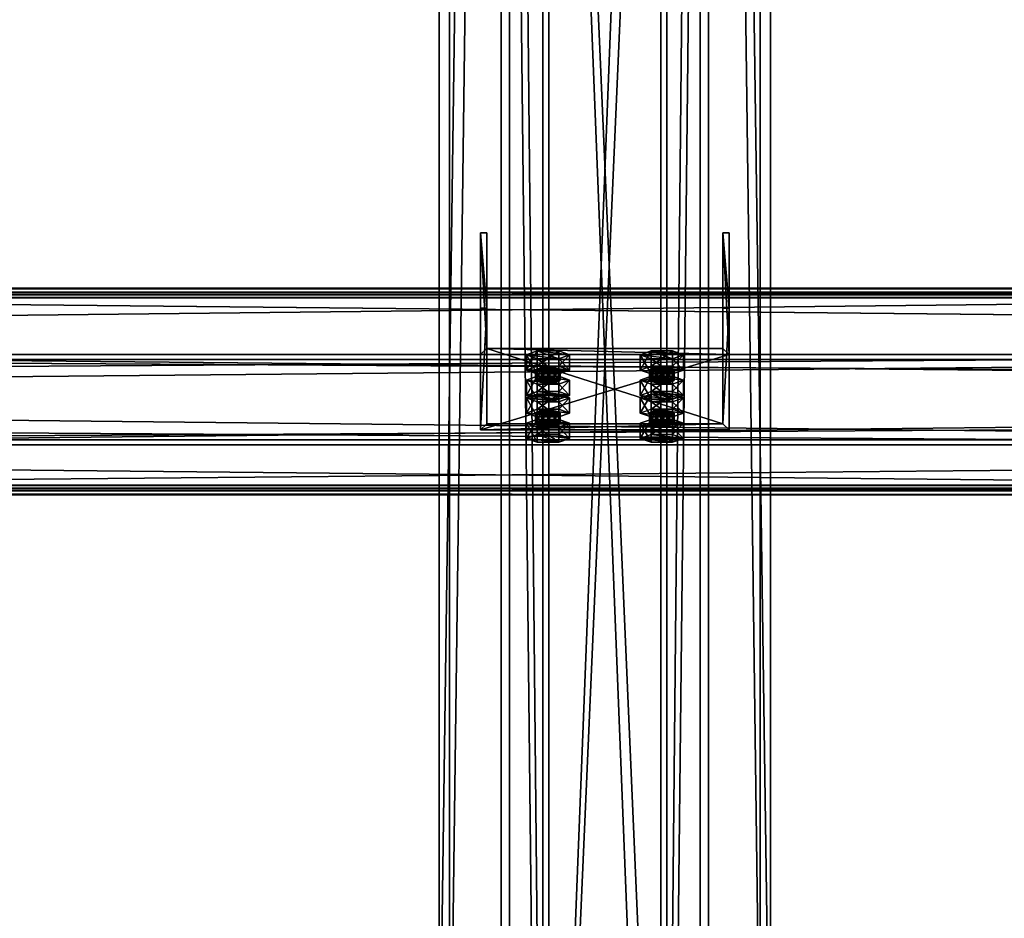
# Model space of a CAD drawing. Header units: millimetres. Extents: x -333 to 67333, y -930 to 39730.
# Tile 132 of 256: x 5218 to 5693, y 8056 to 8489. Entities that reach past the tile are written whole.
import ezdxf

# ---------------------------------------------------------------- set-up
doc = ezdxf.new("R2010")
doc.units = ezdxf.units.MM
for name, color, linetype in [('13', 7, 'Continuous'), ('5', 7, 'Continuous'), ('6', 7, 'Continuous'), ('7', 7, 'Continuous'), ('8', 7, 'Continuous'), ('95', 7, 'Continuous')]:
    doc.layers.add(name, color=color, linetype=linetype)

msp = doc.modelspace()

# ---------------------------------------------------------------- meshes
at = {"layer": '13', "color": 30}
mesh = msp.add_polyface(dxfattribs=at)
corners = [(6100.01, 8356.55, 5208.49), (6100.01, 8284.16, 5193.1), (-329.99, 8284.16, 5193.1), (-329.99, 8356.55, 5208.49), (6100.01, 8325.33, 4999.43), (-329.99, 8325.33, 4999.43), (6100.01, 8264.68, 4986.54), (-329.99, 8264.68, 4986.54), (6100.01, 8261.98, 4999.26), (-329.99, 8261.98, 4999.26), (6100.01, 8260.03, 4998.84), (-329.99, 8260.03, 4998.84), (6100.01, 8263.14, 4984.17), (-329.99, 8263.14, 4984.17), (6100.01, 8327.7, 4997.89), (-329.99, 8327.7, 4997.89), (6100.01, 8286.54, 5191.56), (-329.99, 8286.54, 5191.56), (6100.01, 8355.01, 5206.12), (-329.99, 8355.01, 5206.12), (6100.01, 8357.71, 5193.4), (-329.99, 8357.71, 5193.4), (6100.01, 8359.67, 5193.82), (-329.99, 8359.67, 5193.82)]
mesh.append_faces([[corners[k] for k in face] for face in [(0, 2, 3, 3), (1, 5, 2, 2), (4, 7, 5, 5), (6, 9, 7, 7), (8, 11, 9, 9), (10, 13, 11, 11), (12, 15, 13, 13), (14, 17, 15, 15), (16, 19, 17, 17), (18, 21, 19, 19), (20, 23, 21, 21), (22, 3, 23, 23), (8, 12, 10, 10), (20, 0, 22, 22), (11, 7, 9, 9), (3, 21, 23, 23)]], dxfattribs={"vtx0": -1, "color": 30})
mesh.append_faces([[corners[k] for k in face] for face in [(12, 6, 14, 14), (14, 1, 16, 16), (16, 0, 18, 18), (18, 0, 20, 20), (2, 19, 3, 3), (19, 2, 17, 17), (17, 2, 15, 15), (15, 5, 13, 13), (13, 7, 11, 11), (21, 3, 19, 19)]], dxfattribs={"vtx0": -1, "vtx1": -1, "color": 30})
mesh.append_faces([[corners[k] for k in face] for face in [(12, 8, 6, 6), (14, 6, 4, 4), (14, 4, 1, 1), (16, 1, 0, 0), (15, 2, 5, 5), (13, 5, 7, 7)]], dxfattribs={"vtx0": -1, "vtx2": -1, "vtx3": -1, "color": 30})
mesh.append_faces([[corners[k] for k in face] for face in [(0, 1, 2, 2), (1, 4, 5, 5), (4, 6, 7, 7), (6, 8, 9, 9), (8, 10, 11, 11), (10, 12, 13, 13), (12, 14, 15, 15), (14, 16, 17, 17), (16, 18, 19, 19), (18, 20, 21, 21), (20, 22, 23, 23), (22, 0, 3, 3)]], dxfattribs={"vtx2": -1, "vtx3": -1, "color": 30})
mesh = msp.add_polyface(dxfattribs=at)
corners = [(11700.01, 8356.55, 5208.49), (11700.01, 8284.16, 5193.1), (4900.01, 8284.16, 5193.1), (4900.01, 8356.55, 5208.49), (11700.01, 8325.33, 4999.43), (4900.01, 8325.33, 4999.43), (11700.01, 8264.68, 4986.54), (4900.01, 8264.68, 4986.54), (11700.01, 8261.98, 4999.26), (4900.01, 8261.98, 4999.26), (11700.01, 8260.03, 4998.84), (4900.01, 8260.03, 4998.84), (11700.01, 8263.14, 4984.17), (4900.01, 8263.14, 4984.17), (11700.01, 8327.7, 4997.89), (4900.01, 8327.7, 4997.89), (11700.01, 8286.54, 5191.56), (4900.01, 8286.54, 5191.56), (11700.01, 8355.01, 5206.12), (4900.01, 8355.01, 5206.12), (11700.01, 8357.71, 5193.4), (4900.01, 8357.71, 5193.4), (11700.01, 8359.67, 5193.82), (4900.01, 8359.67, 5193.82)]
mesh.append_faces([[corners[k] for k in face] for face in [(0, 2, 3, 3), (1, 5, 2, 2), (4, 7, 5, 5), (6, 9, 7, 7), (8, 11, 9, 9), (10, 13, 11, 11), (12, 15, 13, 13), (14, 17, 15, 15), (16, 19, 17, 17), (18, 21, 19, 19), (20, 23, 21, 21), (22, 3, 23, 23), (8, 12, 10, 10), (20, 0, 22, 22), (11, 7, 9, 9)]], dxfattribs={"vtx0": -1, "color": 30})
mesh.append_faces([[corners[k] for k in face] for face in [(12, 6, 14, 14), (14, 1, 16, 16), (16, 0, 18, 18), (18, 0, 20, 20), (3, 19, 23, 23), (19, 2, 17, 17), (17, 2, 15, 15), (15, 5, 13, 13), (13, 7, 11, 11)]], dxfattribs={"vtx0": -1, "vtx1": -1, "color": 30})
mesh.append_faces([[corners[k] for k in face] for face in [(12, 8, 6, 6), (14, 6, 4, 4), (14, 4, 1, 1), (16, 1, 0, 0), (19, 3, 2, 2), (15, 2, 5, 5), (13, 5, 7, 7)]], dxfattribs={"vtx0": -1, "vtx2": -1, "vtx3": -1, "color": 30})
mesh.append_faces([[corners[k] for k in face] for face in [(21, 23, 19, 19)]], dxfattribs={"vtx1": -1, "color": 30})
mesh.append_faces([[corners[k] for k in face] for face in [(0, 1, 2, 2), (1, 4, 5, 5), (4, 6, 7, 7), (6, 8, 9, 9), (8, 10, 11, 11), (10, 12, 13, 13), (12, 14, 15, 15), (14, 16, 17, 17), (16, 18, 19, 19), (18, 20, 21, 21), (20, 22, 23, 23), (22, 0, 3, 3)]], dxfattribs={"vtx2": -1, "vtx3": -1, "color": 30})
at = {"layer": '5', "color": 131}
mesh = msp.add_polyface(dxfattribs=at)
corners = [(5546, 185.3, 2984), (5454, 185.3, 2984), (5454, 9385, 2984), (5546, 9385, 2984), (5454, 185.3, 3076), (5454, 9385, 3076), (5546, 185.3, 3076), (5546, 9385, 3076), (5550, 185.3, 2980), (5550, 185.3, 3080), (5550, 9385, 3080), (5550, 9385, 2980), (5450, 185.3, 3080), (5450, 9385, 3080), (5450, 185.3, 2980), (5450, 9385, 2980)]
mesh.append_faces([[corners[k] for k in face] for face in [(0, 2, 3, 3), (1, 5, 2, 2), (4, 7, 5, 5), (6, 3, 7, 7), (8, 10, 11, 11), (9, 13, 10, 10), (12, 15, 13, 13), (14, 11, 15, 15)]], dxfattribs={"vtx0": -1, "color": 131})
mesh.append_faces([[corners[k] for k in face] for face in [(9, 6, 12, 12), (6, 8, 0, 0), (0, 8, 1, 1), (12, 4, 14, 14), (4, 12, 6, 6), (14, 1, 8, 8), (11, 3, 15, 15), (3, 10, 7, 7), (7, 10, 5, 5), (15, 2, 13, 13), (2, 15, 3, 3), (13, 5, 10, 10)]], dxfattribs={"vtx0": -1, "vtx1": -1, "color": 131})
mesh.append_faces([[corners[k] for k in face] for face in [(6, 9, 8, 8), (14, 4, 1, 1), (3, 11, 10, 10), (13, 2, 5, 5)]], dxfattribs={"vtx0": -1, "vtx2": -1, "vtx3": -1, "color": 131})
mesh.append_faces([[corners[k] for k in face] for face in [(0, 1, 2, 2), (1, 4, 5, 5), (4, 6, 7, 7), (6, 0, 3, 3), (8, 9, 10, 10), (9, 12, 13, 13), (12, 14, 15, 15), (14, 8, 11, 11)]], dxfattribs={"vtx2": -1, "vtx3": -1, "color": 131})
at = {"layer": '6', "color": 2}
mesh = msp.add_polyface(dxfattribs=at)
corners = [(5580, 19380.14, 7183.53), (5420, 19380.14, 7183.53), (5420, 7954.94, 4755.1), (5580, 7954.94, 4755.1), (5580, 19380.14, 7347.1), (5580, 7921.68, 4911.61), (5420, 19380.14, 7347.1), (5420, 7921.68, 4911.61), (5425, 7953.9, 4759.99), (5575, 7953.9, 4759.99), (5575, 7922.72, 4906.72), (5425, 7922.72, 4906.72), (5575, 19380.14, 7188.64), (5575, 19380.14, 7341.99), (5425, 19380.14, 7188.64), (5425, 19380.14, 7341.99)]
mesh.append_faces([[corners[k] for k in face] for face in [(0, 2, 3, 3), (4, 3, 5, 5), (6, 5, 7, 7), (1, 7, 2, 2), (12, 10, 9, 9), (14, 9, 8, 8), (15, 8, 11, 11), (13, 11, 10, 10)]], dxfattribs={"vtx0": -1, "color": 2})
mesh.append_faces([[corners[k] for k in face] for face in [(2, 8, 3, 3), (8, 7, 11, 11), (11, 7, 10, 10), (3, 9, 5, 5), (9, 3, 8, 8), (5, 10, 7, 7), (0, 12, 1, 1), (12, 4, 13, 13), (13, 4, 15, 15), (1, 14, 6, 6), (14, 1, 12, 12), (6, 15, 4, 4)]], dxfattribs={"vtx0": -1, "vtx1": -1, "color": 2})
mesh.append_faces([[corners[k] for k in face] for face in [(8, 2, 7, 7), (5, 9, 10, 10), (12, 0, 4, 4), (6, 14, 15, 15)]], dxfattribs={"vtx0": -1, "vtx2": -1, "vtx3": -1, "color": 2})
mesh.append_faces([[corners[k] for k in face] for face in [(0, 1, 2, 2), (4, 0, 3, 3), (6, 4, 5, 5), (1, 6, 7, 7), (12, 13, 10, 10), (14, 12, 9, 9), (15, 14, 8, 8), (13, 15, 11, 11)]], dxfattribs={"vtx2": -1, "vtx3": -1, "color": 2})
at = {"layer": '7', "color": 6}
mesh = msp.add_polyface(dxfattribs=at)
corners = [(5440.01, 8291.32, 5169.07), (5560.01, 8291.32, 5169.07), (5560.01, 8327.7, 4997.89), (5440.01, 8327.7, 4997.89), (5560.01, 8350.01, 5181.54), (5560.01, 8386.39, 5010.36), (5557.01, 8350.01, 5181.54), (5557.01, 8386.39, 5010.36), (5557.01, 8294.25, 5169.69), (5557.01, 8330.64, 4998.51), (5443.01, 8294.25, 5169.69), (5443.01, 8330.64, 4998.51), (5443.01, 8350.01, 5181.54), (5443.01, 8386.39, 5010.36), (5440.01, 8350.01, 5181.54), (5440.01, 8386.39, 5010.36)]
mesh.append_faces([[corners[k] for k in face] for face in [(0, 2, 3, 3), (1, 5, 2, 2), (4, 7, 5, 5), (6, 9, 7, 7), (8, 11, 9, 9), (10, 13, 11, 11), (12, 15, 13, 13), (14, 3, 15, 15), (12, 0, 14, 14), (7, 2, 5, 5)]], dxfattribs={"vtx0": -1, "color": 6})
mesh.append_faces([[corners[k] for k in face] for face in [(1, 8, 4, 4), (8, 0, 10, 10), (10, 0, 12, 12), (3, 11, 15, 15), (11, 2, 9, 9), (9, 2, 7, 7)]], dxfattribs={"vtx0": -1, "vtx1": -1, "color": 6})
mesh.append_faces([[corners[k] for k in face] for face in [(8, 1, 0, 0), (11, 3, 2, 2)]], dxfattribs={"vtx0": -1, "vtx2": -1, "vtx3": -1, "color": 6})
mesh.append_faces([[corners[k] for k in face] for face in [(6, 4, 8, 8), (13, 15, 11, 11)]], dxfattribs={"vtx1": -1, "color": 6})
mesh.append_faces([[corners[k] for k in face] for face in [(0, 1, 2, 2), (1, 4, 5, 5), (4, 6, 7, 7), (6, 8, 9, 9), (8, 10, 11, 11), (10, 12, 13, 13), (12, 14, 15, 15), (14, 0, 3, 3)]], dxfattribs={"vtx2": -1, "vtx3": -1, "color": 6})
at = {"layer": '8', "color": 253}
mesh = msp.add_polyface(dxfattribs=at)
corners = [(5527, 7643.02, 4688.8), (5473, 7643.02, 4688.8), (5473, 9009.3, 3080), (5527, 9009.3, 3080), (5473, 7725.26, 4706.28), (5473, 9106.38, 3080), (5527, 7725.26, 4706.28), (5527, 9106.38, 3080), (5530, 7639.68, 4688.1), (5530, 7728.59, 4706.99), (5530, 9110.32, 3080), (5530, 9005.36, 3080), (5470, 7728.59, 4706.99), (5470, 9110.32, 3080), (5470, 7639.68, 4688.1), (5470, 9005.36, 3080)]
mesh.append_faces([[corners[k] for k in face] for face in [(0, 2, 3, 3), (1, 5, 2, 2), (4, 7, 5, 5), (6, 3, 7, 7), (8, 10, 11, 11), (9, 13, 10, 10), (12, 15, 13, 13), (14, 11, 15, 15)]], dxfattribs={"vtx0": -1, "color": 253})
mesh.append_faces([[corners[k] for k in face] for face in [(9, 6, 12, 12), (6, 8, 0, 0), (0, 8, 1, 1), (12, 4, 14, 14), (4, 12, 6, 6), (14, 1, 8, 8), (11, 3, 15, 15), (3, 10, 7, 7), (7, 10, 5, 5), (15, 2, 13, 13), (2, 15, 3, 3), (13, 5, 10, 10)]], dxfattribs={"vtx0": -1, "vtx1": -1, "color": 253})
mesh.append_faces([[corners[k] for k in face] for face in [(6, 9, 8, 8), (14, 4, 1, 1), (3, 11, 10, 10), (13, 2, 5, 5)]], dxfattribs={"vtx0": -1, "vtx2": -1, "vtx3": -1, "color": 253})
mesh.append_faces([[corners[k] for k in face] for face in [(0, 1, 2, 2), (1, 4, 5, 5), (4, 6, 7, 7), (6, 0, 3, 3), (8, 9, 10, 10), (9, 12, 13, 13), (12, 14, 15, 15), (14, 8, 11, 11)]], dxfattribs={"vtx2": -1, "vtx3": -1, "color": 253})
at = {"layer": '95', "color": 20}
mesh = msp.add_polyface(dxfattribs=at)
corners = [(5466.51, 8315.35, 5046.38), (5467.31, 8320.86, 5044.49), (5466.51, 8320.24, 5047.42), (5467.31, 8315.97, 5043.45), (5469.51, 8316.43, 5041.3), (5469.51, 8321.32, 5042.34), (5472.51, 8316.6, 5040.51), (5472.51, 8321.49, 5041.55), (5475.51, 8316.43, 5041.3), (5475.51, 8321.32, 5042.34), (5477.71, 8315.97, 5043.45), (5477.71, 8320.86, 5044.49), (5478.51, 8320.24, 5047.42), (5478.51, 8315.35, 5046.38), (5477.71, 8319.62, 5050.36), (5467.31, 8314.73, 5049.32), (5467.31, 8319.62, 5050.36), (5472.51, 8318.99, 5053.29), (5469.51, 8319.16, 5052.5), (5475.51, 8319.16, 5052.5), (5462.12, 8320.24, 5047.42), (5467.31, 8322.11, 5038.62), (5467.31, 8329.45, 5040.18), (5462.12, 8327.58, 5048.98), (5477.71, 8322.11, 5038.62), (5477.71, 8329.45, 5040.18), (5482.9, 8320.24, 5047.42), (5482.9, 8327.58, 5048.98), (5477.71, 8318.37, 5056.23), (5477.71, 8325.71, 5057.78), (5467.31, 8318.37, 5056.23), (5467.31, 8325.71, 5057.78)]
mesh.append_faces([[corners[k] for k in face] for face in [(0, 1, 2, 2), (3, 5, 1, 1), (4, 7, 5, 5), (6, 9, 7, 7), (8, 11, 9, 9), (10, 12, 11, 11), (13, 14, 12, 12), (15, 2, 16, 16), (16, 17, 18, 18), (11, 7, 9, 9), (20, 22, 23, 23), (21, 25, 22, 22), (24, 27, 25, 25), (26, 29, 27, 27), (28, 31, 29, 29), (30, 23, 31, 31), (21, 26, 24, 24), (28, 20, 30, 30), (23, 29, 31, 31), (27, 22, 25, 25)]], dxfattribs={"vtx0": -1, "color": 20})
mesh.append_faces([[corners[k] for k in face] for face in [(17, 16, 19, 19), (19, 2, 14, 14), (14, 1, 12, 12), (12, 5, 11, 11), (26, 20, 28, 28), (29, 22, 27, 27)]], dxfattribs={"vtx0": -1, "vtx1": -1, "color": 20})
mesh.append_faces([[corners[k] for k in face] for face in [(19, 16, 2, 2), (14, 2, 1, 1), (12, 1, 5, 5), (11, 5, 7, 7), (26, 21, 20, 20), (29, 23, 22, 22)]], dxfattribs={"vtx0": -1, "vtx2": -1, "vtx3": -1, "color": 20})
mesh.append_faces([[corners[k] for k in face] for face in [(3, 4, 5, 5), (4, 6, 7, 7), (6, 8, 9, 9), (8, 10, 11, 11), (20, 21, 22, 22), (21, 24, 25, 25), (24, 26, 27, 27), (26, 28, 29, 29), (28, 30, 31, 31), (30, 20, 23, 23)]], dxfattribs={"vtx2": -1, "vtx3": -1, "color": 20})
mesh = msp.add_polyface(dxfattribs=at)
corners = [(5521.51, 8315.35, 5046.38), (5522.31, 8320.86, 5044.49), (5521.51, 8320.24, 5047.42), (5522.31, 8315.97, 5043.45), (5524.51, 8316.43, 5041.3), (5524.51, 8321.32, 5042.34), (5527.51, 8316.6, 5040.51), (5527.51, 8321.49, 5041.55), (5530.51, 8316.43, 5041.3), (5530.51, 8321.32, 5042.34), (5532.71, 8315.97, 5043.45), (5532.71, 8320.86, 5044.49), (5533.51, 8320.24, 5047.42), (5533.51, 8315.35, 5046.38), (5532.71, 8319.62, 5050.36), (5522.31, 8314.73, 5049.32), (5522.31, 8319.62, 5050.36), (5527.51, 8318.99, 5053.29), (5524.51, 8319.16, 5052.5), (5530.51, 8319.16, 5052.5), (5517.12, 8320.24, 5047.42), (5522.31, 8322.11, 5038.62), (5522.31, 8329.45, 5040.18), (5517.12, 8327.58, 5048.98), (5532.71, 8322.11, 5038.62), (5532.71, 8329.45, 5040.18), (5537.9, 8320.24, 5047.42), (5537.9, 8327.58, 5048.98), (5532.71, 8318.37, 5056.23), (5532.71, 8325.71, 5057.78), (5522.31, 8318.37, 5056.23), (5522.31, 8325.71, 5057.78)]
mesh.append_faces([[corners[k] for k in face] for face in [(0, 1, 2, 2), (3, 5, 1, 1), (4, 7, 5, 5), (6, 9, 7, 7), (8, 11, 9, 9), (10, 12, 11, 11), (13, 14, 12, 12), (15, 2, 16, 16), (16, 17, 18, 18), (11, 7, 9, 9), (20, 22, 23, 23), (21, 25, 22, 22), (24, 27, 25, 25), (26, 29, 27, 27), (28, 31, 29, 29), (30, 23, 31, 31), (21, 26, 24, 24), (28, 20, 30, 30), (23, 29, 31, 31), (27, 22, 25, 25)]], dxfattribs={"vtx0": -1, "color": 20})
mesh.append_faces([[corners[k] for k in face] for face in [(17, 16, 19, 19), (19, 2, 14, 14), (14, 1, 12, 12), (12, 5, 11, 11), (26, 21, 28, 28), (29, 22, 27, 27)]], dxfattribs={"vtx0": -1, "vtx1": -1, "color": 20})
mesh.append_faces([[corners[k] for k in face] for face in [(19, 16, 2, 2), (14, 2, 1, 1), (12, 1, 5, 5), (11, 5, 7, 7), (28, 21, 20, 20), (29, 23, 22, 22)]], dxfattribs={"vtx0": -1, "vtx2": -1, "vtx3": -1, "color": 20})
mesh.append_faces([[corners[k] for k in face] for face in [(3, 4, 5, 5), (4, 6, 7, 7), (6, 8, 9, 9), (8, 10, 11, 11), (20, 21, 22, 22), (21, 24, 25, 25), (24, 26, 27, 27), (26, 28, 29, 29), (28, 30, 31, 31), (30, 20, 23, 23)]], dxfattribs={"vtx2": -1, "vtx3": -1, "color": 20})
mesh = msp.add_polyface(dxfattribs=at)
corners = [(5477.71, 8304.92, 5155.6), (5462.12, 8306.79, 5146.8), (5467.31, 8308.66, 5137.99), (5482.9, 8306.79, 5146.8), (5477.71, 8308.66, 5137.99), (5466.51, 8315.35, 5046.38), (5467.31, 8315.97, 5043.45), (5467.31, 8320.86, 5044.49), (5477.71, 8315.97, 5043.45), (5478.51, 8315.35, 5046.38), (5478.51, 8320.24, 5047.42), (5477.71, 8314.73, 5049.32), (5477.71, 8319.62, 5050.36), (5475.51, 8314.27, 5051.47), (5475.51, 8319.16, 5052.5), (5472.51, 8314.1, 5052.25), (5472.51, 8318.99, 5053.29), (5469.51, 8314.27, 5051.47), (5469.51, 8319.16, 5052.5), (5467.31, 8314.73, 5049.32), (5467.31, 8319.62, 5050.36), (5466.51, 8320.24, 5047.42), (5469.51, 8316.43, 5041.3), (5475.51, 8316.43, 5041.3), (5472.51, 8316.6, 5040.51), (5462.12, 8308.01, 5044.82), (5467.31, 8309.89, 5036.02), (5467.31, 8317.22, 5037.58), (5462.12, 8315.35, 5046.38), (5477.71, 8309.89, 5036.02), (5477.71, 8317.22, 5037.58), (5482.9, 8308.01, 5044.82), (5482.9, 8315.35, 5046.38), (5477.71, 8306.14, 5053.63), (5477.71, 8313.48, 5055.19), (5467.31, 8306.14, 5053.63), (5467.31, 8313.48, 5055.19)]
mesh.append_faces([[corners[k] for k in face] for face in [(3, 2, 4, 4), (11, 14, 12, 12), (13, 16, 14, 14), (15, 18, 16, 16), (17, 20, 18, 18), (22, 23, 24, 24), (15, 19, 17, 17), (25, 27, 28, 28), (26, 30, 27, 27), (29, 32, 30, 30), (31, 34, 32, 32), (33, 36, 34, 34), (35, 28, 36, 36), (26, 31, 29, 29), (28, 34, 36, 36), (32, 27, 30, 30)]], dxfattribs={"vtx0": -1, "color": 20})
mesh.append_faces([[corners[k] for k in face] for face in [(23, 22, 8, 8), (8, 22, 9, 9), (9, 5, 11, 11), (11, 5, 13, 13), (13, 19, 15, 15), (34, 27, 32, 32)]], dxfattribs={"vtx0": -1, "vtx1": -1, "color": 20})
mesh.append_faces([[corners[k] for k in face] for face in [(0, 1, 2, 2), (9, 22, 6, 6), (9, 6, 5, 5), (13, 5, 19, 19), (31, 26, 25, 25), (34, 28, 27, 27)]], dxfattribs={"vtx0": -1, "vtx2": -1, "vtx3": -1, "color": 20})
mesh.append_faces([[corners[k] for k in face] for face in [(5, 6, 7, 7), (8, 9, 10, 10), (9, 11, 12, 12), (11, 13, 14, 14), (13, 15, 16, 16), (15, 17, 18, 18), (17, 19, 20, 20), (19, 5, 21, 21), (25, 26, 27, 27), (26, 29, 30, 30), (29, 31, 32, 32), (31, 33, 34, 34), (33, 35, 36, 36), (35, 25, 28, 28)]], dxfattribs={"vtx2": -1, "vtx3": -1, "color": 20})
mesh = msp.add_polyface(dxfattribs=at)
corners = [(5537.9, 8306.79, 5146.8), (5522.31, 8308.66, 5137.99), (5532.71, 8308.66, 5137.99), (5521.51, 8315.35, 5046.38), (5522.31, 8315.97, 5043.45), (5522.31, 8320.86, 5044.49), (5532.71, 8315.97, 5043.45), (5533.51, 8315.35, 5046.38), (5533.51, 8320.24, 5047.42), (5532.71, 8314.73, 5049.32), (5532.71, 8319.62, 5050.36), (5530.51, 8314.27, 5051.47), (5530.51, 8319.16, 5052.5), (5527.51, 8314.1, 5052.25), (5527.51, 8318.99, 5053.29), (5524.51, 8314.27, 5051.47), (5524.51, 8319.16, 5052.5), (5522.31, 8314.73, 5049.32), (5522.31, 8319.62, 5050.36), (5521.51, 8320.24, 5047.42), (5524.51, 8316.43, 5041.3), (5530.51, 8316.43, 5041.3), (5527.51, 8316.6, 5040.51), (5517.12, 8308.01, 5044.82), (5522.31, 8309.89, 5036.02), (5522.31, 8317.22, 5037.58), (5517.12, 8315.35, 5046.38), (5532.71, 8309.89, 5036.02), (5532.71, 8317.22, 5037.58), (5537.9, 8308.01, 5044.82), (5537.9, 8315.35, 5046.38), (5532.71, 8306.14, 5053.63), (5532.71, 8313.48, 5055.19), (5522.31, 8306.14, 5053.63), (5522.31, 8313.48, 5055.19)]
mesh.append_faces([[corners[k] for k in face] for face in [(0, 1, 2, 2), (9, 12, 10, 10), (11, 14, 12, 12), (13, 16, 14, 14), (15, 18, 16, 16), (20, 21, 22, 22), (13, 17, 15, 15), (23, 25, 26, 26), (24, 28, 25, 25), (27, 30, 28, 28), (29, 32, 30, 30), (31, 34, 32, 32), (33, 26, 34, 34), (24, 29, 27, 27), (26, 32, 34, 34), (30, 25, 28, 28)]], dxfattribs={"vtx0": -1, "color": 20})
mesh.append_faces([[corners[k] for k in face] for face in [(21, 20, 6, 6), (6, 20, 7, 7), (7, 3, 9, 9), (9, 3, 11, 11), (11, 17, 13, 13), (29, 24, 31, 31), (32, 25, 30, 30)]], dxfattribs={"vtx0": -1, "vtx1": -1, "color": 20})
mesh.append_faces([[corners[k] for k in face] for face in [(7, 20, 4, 4), (7, 4, 3, 3), (11, 3, 17, 17), (31, 24, 23, 23), (32, 26, 25, 25)]], dxfattribs={"vtx0": -1, "vtx2": -1, "vtx3": -1, "color": 20})
mesh.append_faces([[corners[k] for k in face] for face in [(3, 4, 5, 5), (6, 7, 8, 8), (7, 9, 10, 10), (9, 11, 12, 12), (11, 13, 14, 14), (13, 15, 16, 16), (15, 17, 18, 18), (17, 3, 19, 19), (23, 24, 25, 25), (24, 27, 28, 28), (27, 29, 30, 30), (29, 31, 32, 32), (31, 33, 34, 34), (33, 23, 26, 26)]], dxfattribs={"vtx2": -1, "vtx3": -1, "color": 20})
mesh = msp.add_polyface(dxfattribs=at)
corners = [(5466.51, 8294.56, 5144.2), (5467.31, 8300.07, 5142.3), (5466.51, 8299.45, 5145.24), (5467.31, 8295.18, 5141.26), (5469.51, 8295.64, 5139.11), (5469.51, 8300.53, 5140.15), (5472.51, 8295.81, 5138.33), (5472.51, 8300.7, 5139.37), (5475.51, 8295.64, 5139.11), (5475.51, 8300.53, 5140.15), (5477.71, 8295.18, 5141.26), (5477.71, 8300.07, 5142.3), (5478.51, 8299.45, 5145.24), (5478.51, 8294.56, 5144.2), (5477.71, 8298.83, 5148.17), (5467.31, 8293.94, 5147.13), (5467.31, 8298.83, 5148.17), (5472.51, 8298.2, 5151.11), (5469.51, 8298.37, 5150.32), (5475.51, 8298.37, 5150.32), (5462.12, 8299.45, 5145.24), (5467.31, 8301.32, 5136.43), (5467.31, 8308.66, 5137.99), (5462.12, 8306.79, 5146.8), (5477.71, 8301.32, 5136.43), (5477.71, 8308.66, 5137.99), (5482.9, 8299.45, 5145.24), (5482.9, 8306.79, 5146.8), (5477.71, 8297.58, 5154.04), (5477.71, 8304.92, 5155.6), (5467.31, 8297.58, 5154.04), (5467.31, 8304.92, 5155.6), (5482.9, 8308.01, 5044.82), (5462.12, 8308.01, 5044.82), (5477.71, 8306.14, 5053.63), (5467.31, 8306.14, 5053.63)]
mesh.append_faces([[corners[k] for k in face] for face in [(0, 1, 2, 2), (3, 5, 1, 1), (4, 7, 5, 5), (6, 9, 7, 7), (8, 11, 9, 9), (10, 12, 11, 11), (13, 14, 12, 12), (15, 2, 16, 16), (16, 17, 18, 18), (11, 7, 9, 9), (20, 22, 23, 23), (21, 25, 22, 22), (24, 27, 25, 25), (26, 29, 27, 27), (28, 31, 29, 29), (30, 23, 31, 31), (21, 26, 24, 24), (28, 20, 30, 30), (23, 29, 31, 31), (34, 33, 35, 35)]], dxfattribs={"vtx0": -1, "color": 20})
mesh.append_faces([[corners[k] for k in face] for face in [(17, 16, 19, 19), (19, 2, 14, 14), (14, 1, 12, 12), (12, 5, 11, 11), (26, 21, 28, 28), (29, 22, 27, 27), (32, 33, 34, 34)]], dxfattribs={"vtx0": -1, "vtx1": -1, "color": 20})
mesh.append_faces([[corners[k] for k in face] for face in [(19, 16, 2, 2), (14, 2, 1, 1), (12, 1, 5, 5), (11, 5, 7, 7), (28, 21, 20, 20)]], dxfattribs={"vtx0": -1, "vtx2": -1, "vtx3": -1, "color": 20})
mesh.append_faces([[corners[k] for k in face] for face in [(3, 4, 5, 5), (4, 6, 7, 7), (6, 8, 9, 9), (8, 10, 11, 11), (20, 21, 22, 22), (21, 24, 25, 25), (24, 26, 27, 27), (26, 28, 29, 29), (28, 30, 31, 31), (30, 20, 23, 23)]], dxfattribs={"vtx2": -1, "vtx3": -1, "color": 20})
mesh = msp.add_polyface(dxfattribs=at)
corners = [(5521.51, 8294.56, 5144.2), (5522.31, 8300.07, 5142.3), (5521.51, 8299.45, 5145.24), (5522.31, 8295.18, 5141.26), (5524.51, 8295.64, 5139.11), (5524.51, 8300.53, 5140.15), (5527.51, 8295.81, 5138.33), (5527.51, 8300.7, 5139.37), (5530.51, 8295.64, 5139.11), (5530.51, 8300.53, 5140.15), (5532.71, 8295.18, 5141.26), (5532.71, 8300.07, 5142.3), (5533.51, 8299.45, 5145.24), (5533.51, 8294.56, 5144.2), (5532.71, 8298.83, 5148.17), (5522.31, 8293.94, 5147.13), (5522.31, 8298.83, 5148.17), (5527.51, 8298.2, 5151.11), (5524.51, 8298.37, 5150.32), (5530.51, 8298.37, 5150.32), (5517.12, 8299.45, 5145.24), (5522.31, 8301.32, 5136.43), (5522.31, 8308.66, 5137.99), (5517.12, 8306.79, 5146.8), (5532.71, 8301.32, 5136.43), (5532.71, 8308.66, 5137.99), (5537.9, 8299.45, 5145.24), (5537.9, 8306.79, 5146.8), (5532.71, 8297.58, 5154.04), (5532.71, 8304.92, 5155.6), (5522.31, 8297.58, 5154.04), (5522.31, 8304.92, 5155.6), (5532.71, 8306.14, 5053.63), (5517.12, 8308.01, 5044.82), (5522.31, 8306.14, 5053.63)]
mesh.append_faces([[corners[k] for k in face] for face in [(0, 1, 2, 2), (3, 5, 1, 1), (4, 7, 5, 5), (6, 9, 7, 7), (8, 11, 9, 9), (10, 12, 11, 11), (13, 14, 12, 12), (15, 2, 16, 16), (16, 17, 18, 18), (11, 7, 9, 9), (20, 22, 23, 23), (21, 25, 22, 22), (24, 27, 25, 25), (26, 29, 27, 27), (28, 31, 29, 29), (30, 23, 31, 31), (21, 26, 24, 24), (28, 20, 30, 30), (23, 29, 31, 31), (32, 33, 34, 34)]], dxfattribs={"vtx0": -1, "color": 20})
mesh.append_faces([[corners[k] for k in face] for face in [(17, 16, 19, 19), (19, 2, 14, 14), (14, 1, 12, 12), (12, 5, 11, 11), (26, 21, 28, 28), (29, 22, 27, 27)]], dxfattribs={"vtx0": -1, "vtx1": -1, "color": 20})
mesh.append_faces([[corners[k] for k in face] for face in [(19, 16, 2, 2), (14, 2, 1, 1), (12, 1, 5, 5), (11, 5, 7, 7), (28, 21, 20, 20), (29, 23, 22, 22)]], dxfattribs={"vtx0": -1, "vtx2": -1, "vtx3": -1, "color": 20})
mesh.append_faces([[corners[k] for k in face] for face in [(3, 4, 5, 5), (4, 6, 7, 7), (6, 8, 9, 9), (8, 10, 11, 11), (20, 21, 22, 22), (21, 24, 25, 25), (24, 26, 27, 27), (26, 28, 29, 29), (28, 30, 31, 31), (30, 20, 23, 23)]], dxfattribs={"vtx2": -1, "vtx3": -1, "color": 20})
mesh = msp.add_polyface(dxfattribs=at)
corners = [(5466.51, 8294.56, 5144.2), (5467.31, 8295.18, 5141.26), (5467.31, 8300.07, 5142.3), (5477.71, 8295.18, 5141.26), (5478.51, 8294.56, 5144.2), (5478.51, 8299.45, 5145.24), (5477.71, 8293.94, 5147.13), (5477.71, 8298.83, 5148.17), (5475.51, 8293.48, 5149.28), (5475.51, 8298.37, 5150.32), (5472.51, 8293.31, 5150.07), (5472.51, 8298.2, 5151.11), (5469.51, 8293.48, 5149.28), (5469.51, 8298.37, 5150.32), (5467.31, 8293.94, 5147.13), (5467.31, 8298.83, 5148.17), (5466.51, 8299.45, 5145.24), (5469.51, 8295.64, 5139.11), (5475.51, 8295.64, 5139.11), (5472.51, 8295.81, 5138.33), (5462.12, 8287.22, 5142.64), (5467.31, 8289.09, 5133.83), (5467.31, 8296.43, 5135.39), (5462.12, 8294.56, 5144.2), (5477.71, 8289.09, 5133.83), (5477.71, 8296.43, 5135.39), (5482.9, 8287.22, 5142.64), (5482.9, 8294.56, 5144.2), (5477.71, 8285.35, 5151.44), (5477.71, 8292.69, 5153), (5467.31, 8285.35, 5151.44), (5467.31, 8292.69, 5153)]
mesh.append_faces([[corners[k] for k in face] for face in [(6, 9, 7, 7), (8, 11, 9, 9), (10, 13, 11, 11), (12, 15, 13, 13), (17, 18, 19, 19), (10, 14, 12, 12), (20, 22, 23, 23), (21, 25, 22, 22), (24, 27, 25, 25), (26, 29, 27, 27), (28, 31, 29, 29), (30, 23, 31, 31), (21, 26, 24, 24), (28, 20, 30, 30), (23, 29, 31, 31), (27, 22, 25, 25)]], dxfattribs={"vtx0": -1, "color": 20})
mesh.append_faces([[corners[k] for k in face] for face in [(18, 17, 3, 3), (3, 1, 4, 4), (4, 1, 6, 6), (6, 0, 8, 8), (8, 14, 10, 10), (26, 21, 28, 28), (29, 22, 27, 27)]], dxfattribs={"vtx0": -1, "vtx1": -1, "color": 20})
mesh.append_faces([[corners[k] for k in face] for face in [(3, 17, 1, 1), (6, 1, 0, 0), (8, 0, 14, 14), (28, 21, 20, 20), (29, 23, 22, 22)]], dxfattribs={"vtx0": -1, "vtx2": -1, "vtx3": -1, "color": 20})
mesh.append_faces([[corners[k] for k in face] for face in [(0, 1, 2, 2), (3, 4, 5, 5), (4, 6, 7, 7), (6, 8, 9, 9), (8, 10, 11, 11), (10, 12, 13, 13), (12, 14, 15, 15), (14, 0, 16, 16), (20, 21, 22, 22), (21, 24, 25, 25), (24, 26, 27, 27), (26, 28, 29, 29), (28, 30, 31, 31), (30, 20, 23, 23)]], dxfattribs={"vtx2": -1, "vtx3": -1, "color": 20})
mesh = msp.add_polyface(dxfattribs=at)
corners = [(5521.51, 8294.56, 5144.2), (5522.31, 8295.18, 5141.26), (5522.31, 8300.07, 5142.3), (5532.71, 8295.18, 5141.26), (5533.51, 8294.56, 5144.2), (5533.51, 8299.45, 5145.24), (5532.71, 8293.94, 5147.13), (5532.71, 8298.83, 5148.17), (5530.51, 8293.48, 5149.28), (5530.51, 8298.37, 5150.32), (5527.51, 8293.31, 5150.07), (5527.51, 8298.2, 5151.11), (5524.51, 8293.48, 5149.28), (5524.51, 8298.37, 5150.32), (5522.31, 8293.94, 5147.13), (5522.31, 8298.83, 5148.17), (5521.51, 8299.45, 5145.24), (5524.51, 8295.64, 5139.11), (5530.51, 8295.64, 5139.11), (5527.51, 8295.81, 5138.33), (5517.12, 8287.22, 5142.64), (5522.31, 8289.09, 5133.83), (5522.31, 8296.43, 5135.39), (5517.12, 8294.56, 5144.2), (5532.71, 8289.09, 5133.83), (5532.71, 8296.43, 5135.39), (5537.9, 8287.22, 5142.64), (5537.9, 8294.56, 5144.2), (5532.71, 8285.35, 5151.44), (5532.71, 8292.69, 5153), (5522.31, 8285.35, 5151.44), (5522.31, 8292.69, 5153)]
mesh.append_faces([[corners[k] for k in face] for face in [(6, 9, 7, 7), (8, 11, 9, 9), (10, 13, 11, 11), (12, 15, 13, 13), (17, 18, 19, 19), (10, 14, 12, 12), (20, 22, 23, 23), (21, 25, 22, 22), (24, 27, 25, 25), (26, 29, 27, 27), (28, 31, 29, 29), (30, 23, 31, 31), (21, 26, 24, 24), (28, 20, 30, 30), (23, 29, 31, 31), (27, 22, 25, 25)]], dxfattribs={"vtx0": -1, "color": 20})
mesh.append_faces([[corners[k] for k in face] for face in [(18, 17, 3, 3), (3, 1, 4, 4), (4, 1, 6, 6), (6, 0, 8, 8), (8, 14, 10, 10), (26, 20, 28, 28), (29, 22, 27, 27)]], dxfattribs={"vtx0": -1, "vtx1": -1, "color": 20})
mesh.append_faces([[corners[k] for k in face] for face in [(3, 17, 1, 1), (6, 1, 0, 0), (8, 0, 14, 14), (26, 21, 20, 20), (29, 23, 22, 22)]], dxfattribs={"vtx0": -1, "vtx2": -1, "vtx3": -1, "color": 20})
mesh.append_faces([[corners[k] for k in face] for face in [(0, 1, 2, 2), (3, 4, 5, 5), (4, 6, 7, 7), (6, 8, 9, 9), (8, 10, 11, 11), (10, 12, 13, 13), (12, 14, 15, 15), (14, 0, 16, 16), (20, 21, 22, 22), (21, 24, 25, 25), (24, 26, 27, 27), (26, 28, 29, 29), (28, 30, 31, 31), (30, 20, 23, 23)]], dxfattribs={"vtx2": -1, "vtx3": -1, "color": 20})

doc.saveas('drawing.dxf')
